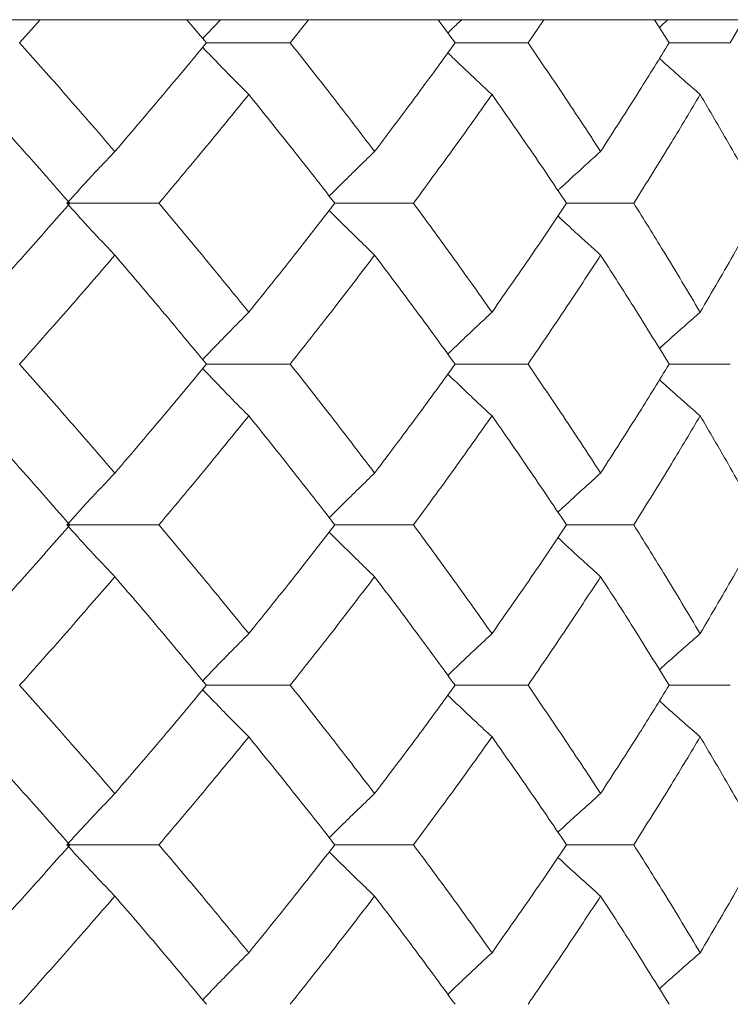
# Model space of a CAD drawing. Header units: inches. Extents: x -4.1 to 22.6, y -10.2 to 17.8.
# Tile 63 of 142: x 6.516 to 6.786, y -0.082 to 0.292. Entities that reach past the tile are written whole.
import ezdxf

# ---------------------------------------------------------------- set-up
doc = ezdxf.new("R2010")
doc.units = ezdxf.units.IN
doc.header["$MEASUREMENT"] = 0

msp = doc.modelspace()

# ---------------------------------------------------------------- linework, layer by layer
at = {"color": 7, "linetype": 'Continuous', "lineweight": 15}
for p, q in [((6.90571, 0.29188), (5.64373, 0.29188)), ((6.51594, 0.28306), (6.52376, 0.29188)), ((6.58698, 0.28306), (6.57958, 0.29188)), ((6.61887, 0.28306), (6.62582, 0.29188)), ((6.68156, 0.28306), (6.67507, 0.29188)), ((6.70931, 0.28306), (6.7153, 0.29188)), ((6.76297, 0.28306), (6.75746, 0.29188)), ((6.78626, 0.28306), (6.79124, 0.29188)), ((6.58698, 0.28306), (6.61887, 0.28306)), ((6.70931, 0.28306), (6.68156, 0.28306)), ((6.76297, 0.28306), (6.78626, 0.28306)), ((6.53386, 0.2221), (6.5689, 0.2221)), ((6.63586, 0.2221), (6.66571, 0.2221)), ((6.74952, 0.2221), (6.72397, 0.2221)), ((6.58698, 0.16098), (6.61887, 0.16098)), ((6.68156, 0.16098), (6.70931, 0.16098)), ((6.78626, 0.16098), (6.76297, 0.16098)), ((6.53386, 0.09986), (6.5689, 0.09986)), ((6.63586, 0.09986), (6.66571, 0.09986)), ((6.58698, 0.0389), (6.61887, 0.0389)), ((6.68156, 0.0389), (6.70931, 0.0389)), ((6.76297, 0.0389), (6.78626, 0.0389)), ((6.53386, -0.02172), (6.5689, -0.02172)), ((6.63586, -0.02172), (6.66571, -0.02172))]:
    msp.add_line(p, q, dxfattribs=at)
for points, knots in [([(6.59244, 0.29188), (6.5924, 0.29185), (6.5901, 0.2895), (6.58782, 0.28711), (6.58557, 0.28475)], [0, 0, 0, 0, 0.013315, 1, 1, 1, 1]), ([(6.67879, 0.28682), (6.67941, 0.28742), (6.68116, 0.28912), (6.68294, 0.29079), (6.68409, 0.29188)], [0, 0, 0, 0, 0.348801, 1, 1, 1, 1]), ([(6.76252, 0.29188), (6.76248, 0.29185), (6.7614, 0.29089), (6.76032, 0.28991), (6.75928, 0.28896)], [0, 0, 0, 0, 0.032561, 1, 1, 1, 1]), ([(6.55214, 0.24179), (6.54547, 0.2495), (6.53357, 0.26327), (6.52133, 0.27702), (6.51594, 0.28306)], [0, 0, 0, 0, 0.560339, 1, 1, 1, 1]), ([(6.55214, 0.24179), (6.55874, 0.2495), (6.57051, 0.26327), (6.58195, 0.27702), (6.58698, 0.28306)], [0, 0, 0, 0, 0.560338, 1, 1, 1, 1]), ([(6.60309, 0.26343), (6.60129, 0.26523), (6.5977, 0.26884), (6.59185, 0.27481), (6.58783, 0.27901), (6.58557, 0.28137)], [0, 0, 0, 0, 0.30526, 0.610522, 1, 1, 1, 1]), ([(6.65095, 0.24179), (6.64506, 0.2495), (6.63455, 0.26327), (6.62366, 0.27702), (6.61887, 0.28306)], [0, 0, 0, 0, 0.560339, 1, 1, 1, 1]), ([(6.65095, 0.24179), (6.65677, 0.2495), (6.66715, 0.26327), (6.67716, 0.27702), (6.68156, 0.28306)], [0, 0, 0, 0, 0.560339, 1, 1, 1, 1]), ([(6.73693, 0.24179), (6.73188, 0.2495), (6.72286, 0.26327), (6.71344, 0.27702), (6.70931, 0.28306)], [0, 0, 0, 0, 0.560339, 1, 1, 1, 1]), ([(6.73693, 0.24179), (6.7419, 0.2495), (6.75076, 0.26327), (6.75924, 0.27702), (6.76297, 0.28306)], [0, 0, 0, 0, 0.5603393, 1, 1, 1, 1]), ([(6.6788, 0.27929), (6.67941, 0.2787), (6.68194, 0.27626), (6.68752, 0.27095), (6.69254, 0.26629), (6.69561, 0.26343)], [0, 0, 0, 0, 0.109924, 0.454637, 1, 1, 1, 1]), ([(6.7748, 0.26343), (6.77273, 0.26523), (6.76859, 0.26884), (6.76342, 0.27341), (6.76034, 0.2762), (6.75929, 0.27714)], [0, 0, 0, 0, 0.398228, 0.796463, 1, 1, 1, 1]), ([(6.53507, 0.2221), (6.52829, 0.22983), (6.51617, 0.24361), (6.50372, 0.25737), (6.49825, 0.26343)], [0, 0, 0, 0, 0.5602737, 1, 1, 1, 1]), ([(6.5689, 0.2221), (6.57538, 0.22983), (6.58694, 0.24361), (6.59815, 0.25737), (6.60309, 0.26343)], [0, 0, 0, 0, 0.5602729, 1, 1, 1, 1]), ([(6.63586, 0.2221), (6.62984, 0.22983), (6.61909, 0.24361), (6.60798, 0.25737), (6.60309, 0.26343)], [0, 0, 0, 0, 0.560273, 1, 1, 1, 1]), ([(6.66571, 0.2221), (6.6714, 0.22983), (6.68154, 0.24361), (6.69131, 0.25737), (6.69561, 0.26343)], [0, 0, 0, 0, 0.560273, 1, 1, 1, 1]), ([(6.72397, 0.2221), (6.71878, 0.22983), (6.70951, 0.24361), (6.69986, 0.25737), (6.69561, 0.26343)], [0, 0, 0, 0, 0.560273, 1, 1, 1, 1]), ([(6.74952, 0.2221), (6.75435, 0.22983), (6.76297, 0.24361), (6.77118, 0.25737), (6.7748, 0.26343)], [0, 0, 0, 0, 0.560273, 1, 1, 1, 1]), ([(6.79844, 0.2221), (6.79414, 0.22983), (6.78646, 0.24361), (6.77836, 0.25737), (6.7748, 0.26343)], [0, 0, 0, 0, 0.560274, 1, 1, 1, 1]), ([(6.55214, 0.24179), (6.55043, 0.23999), (6.547, 0.23637), (6.5409, 0.22983), (6.53654, 0.22504), (6.53386, 0.2221)], [0, 0, 0, 0, 0.278869, 0.55774, 1, 1, 1, 1]), ([(6.65095, 0.24179), (6.64908, 0.23999), (6.64534, 0.23637), (6.63959, 0.23073), (6.63573, 0.22686), (6.63372, 0.22483)], [0, 0, 0, 0, 0.3232504, 0.6465029, 1, 1, 1, 1]), ([(6.72068, 0.22695), (6.72093, 0.22719), (6.72316, 0.22928), (6.72856, 0.23424), (6.73375, 0.23892), (6.73693, 0.24179)], [0, 0, 0, 0, 0.04665, 0.415321, 1, 1, 1, 1]), ([(6.49825, 0.1807), (6.50521, 0.18844), (6.51764, 0.20224), (6.52975, 0.21604), (6.53507, 0.2221)], [0, 0, 0, 0, 0.560136, 1, 1, 1, 1]), ([(6.55214, 0.2024), (6.55043, 0.20421), (6.547, 0.20782), (6.5409, 0.21437), (6.53654, 0.21916), (6.53386, 0.2221)], [0, 0, 0, 0, 0.2787742, 0.5575507, 1, 1, 1, 1]), ([(6.60309, 0.1807), (6.5968, 0.18844), (6.58557, 0.20224), (6.57399, 0.21604), (6.5689, 0.2221)], [0, 0, 0, 0, 0.5601356, 1, 1, 1, 1]), ([(6.60309, 0.1807), (6.6093, 0.18844), (6.6204, 0.20224), (6.63114, 0.21604), (6.63586, 0.2221)], [0, 0, 0, 0, 0.560136, 1, 1, 1, 1]), ([(6.69561, 0.1807), (6.69013, 0.18844), (6.68035, 0.20224), (6.67018, 0.21604), (6.66571, 0.2221)], [0, 0, 0, 0, 0.5601361, 1, 1, 1, 1]), ([(6.69561, 0.1807), (6.70101, 0.18844), (6.71065, 0.20224), (6.7199, 0.21604), (6.72397, 0.2221)], [0, 0, 0, 0, 0.560136, 1, 1, 1, 1]), ([(6.7748, 0.1807), (6.77019, 0.18844), (6.76196, 0.20224), (6.75332, 0.21604), (6.74952, 0.2221)], [0, 0, 0, 0, 0.560136, 1, 1, 1, 1]), ([(6.7748, 0.1807), (6.77932, 0.18844), (6.7874, 0.20224), (6.79507, 0.21604), (6.79844, 0.2221)], [0, 0, 0, 0, 0.560136, 1, 1, 1, 1]), ([(6.65095, 0.2024), (6.64908, 0.20421), (6.64535, 0.20782), (6.6396, 0.21347), (6.63574, 0.21735), (6.63372, 0.21937)], [0, 0, 0, 0, 0.323204, 0.646413, 1, 1, 1, 1]), ([(6.72069, 0.21724), (6.72094, 0.21701), (6.72316, 0.21493), (6.72856, 0.20996), (6.73375, 0.20527), (6.73693, 0.2024)], [0, 0, 0, 0, 0.046119, 0.414823, 1, 1, 1, 1]), ([(6.51594, 0.16098), (6.52279, 0.16871), (6.53501, 0.18252), (6.54691, 0.19633), (6.55214, 0.2024)], [0, 0, 0, 0, 0.560071, 1, 1, 1, 1]), ([(6.58698, 0.16098), (6.58057, 0.16871), (6.56912, 0.18252), (6.55733, 0.19633), (6.55214, 0.2024)], [0, 0, 0, 0, 0.560071, 1, 1, 1, 1]), ([(6.61887, 0.16098), (6.62496, 0.16871), (6.63583, 0.18252), (6.64633, 0.19633), (6.65095, 0.2024)], [0, 0, 0, 0, 0.560071, 1, 1, 1, 1]), ([(6.68156, 0.16098), (6.67595, 0.16871), (6.66593, 0.18252), (6.65553, 0.19633), (6.65095, 0.2024)], [0, 0, 0, 0, 0.560071, 1, 1, 1, 1]), ([(6.70931, 0.16098), (6.71457, 0.16871), (6.72396, 0.18252), (6.73297, 0.19633), (6.73693, 0.2024)], [0, 0, 0, 0, 0.56007, 1, 1, 1, 1]), ([(6.76297, 0.16098), (6.75821, 0.16871), (6.74973, 0.18252), (6.74084, 0.19633), (6.73693, 0.2024)], [0, 0, 0, 0, 0.56007, 1, 1, 1, 1]), ([(6.60309, 0.1807), (6.60129, 0.1789), (6.59771, 0.17528), (6.59186, 0.16928), (6.58783, 0.16506), (6.58557, 0.16268)], [0, 0, 0, 0, 0.304693, 0.609386, 1, 1, 1, 1]), ([(6.69561, 0.1807), (6.69367, 0.1789), (6.68979, 0.17528), (6.68418, 0.16997), (6.68054, 0.16644), (6.6788, 0.16476)], [0, 0, 0, 0, 0.344017, 0.688036, 1, 1, 1, 1]), ([(6.75927, 0.16693), (6.76117, 0.16864), (6.76632, 0.17328), (6.77152, 0.17783), (6.7748, 0.1807)], [0, 0, 0, 0, 0.368888, 1, 1, 1, 1]), ([(6.55214, 0.11956), (6.54547, 0.12729), (6.53357, 0.1411), (6.52133, 0.1549), (6.51594, 0.16098)], [0, 0, 0, 0, 0.559933, 1, 1, 1, 1]), ([(6.55214, 0.11956), (6.55874, 0.12729), (6.57052, 0.1411), (6.58195, 0.1549), (6.58698, 0.16098)], [0, 0, 0, 0, 0.559932, 1, 1, 1, 1]), ([(6.65095, 0.11956), (6.64506, 0.12729), (6.63454, 0.1411), (6.62366, 0.1549), (6.61887, 0.16098)], [0, 0, 0, 0, 0.559933, 1, 1, 1, 1]), ([(6.65095, 0.11956), (6.65677, 0.12729), (6.66715, 0.1411), (6.67716, 0.1549), (6.68156, 0.16098)], [0, 0, 0, 0, 0.559932, 1, 1, 1, 1]), ([(6.73693, 0.11956), (6.73188, 0.12729), (6.72286, 0.1411), (6.71345, 0.1549), (6.70931, 0.16098)], [0, 0, 0, 0, 0.559933, 1, 1, 1, 1]), ([(6.73693, 0.11956), (6.7419, 0.12729), (6.75077, 0.1411), (6.75924, 0.1549), (6.76297, 0.16098)], [0, 0, 0, 0, 0.559933, 1, 1, 1, 1]), ([(6.60309, 0.14126), (6.60129, 0.14307), (6.59771, 0.14668), (6.59186, 0.15268), (6.58783, 0.1569), (6.58557, 0.15928)], [0, 0, 0, 0, 0.304725, 0.609448, 1, 1, 1, 1]), ([(6.69561, 0.14126), (6.69367, 0.14307), (6.68979, 0.14668), (6.68418, 0.15199), (6.68054, 0.15552), (6.67881, 0.1572)], [0, 0, 0, 0, 0.344117, 0.688235, 1, 1, 1, 1]), ([(6.75928, 0.15502), (6.76118, 0.15331), (6.76632, 0.14868), (6.77152, 0.14413), (6.7748, 0.14126)], [0, 0, 0, 0, 0.3685191, 1, 1, 1, 1]), ([(6.53507, 0.09986), (6.52829, 0.10758), (6.51617, 0.12138), (6.50373, 0.13518), (6.49825, 0.14126)], [0, 0, 0, 0, 0.559868, 1, 1, 1, 1]), ([(6.5689, 0.09986), (6.57538, 0.10758), (6.58694, 0.12138), (6.59815, 0.13518), (6.60309, 0.14126)], [0, 0, 0, 0, 0.559867, 1, 1, 1, 1]), ([(6.63586, 0.09986), (6.62984, 0.10758), (6.61909, 0.12138), (6.60798, 0.13518), (6.60309, 0.14126)], [0, 0, 0, 0, 0.5598681, 1, 1, 1, 1]), ([(6.66571, 0.09986), (6.6714, 0.10758), (6.68154, 0.12138), (6.69131, 0.13518), (6.69561, 0.14126)], [0, 0, 0, 0, 0.559867, 1, 1, 1, 1]), ([(6.72397, 0.09986), (6.71878, 0.10758), (6.70951, 0.12138), (6.69986, 0.13518), (6.69561, 0.14126)], [0, 0, 0, 0, 0.5598676, 1, 1, 1, 1]), ([(6.74952, 0.09986), (6.75435, 0.10758), (6.76297, 0.12138), (6.77118, 0.13518), (6.7748, 0.14126)], [0, 0, 0, 0, 0.559868, 1, 1, 1, 1]), ([(6.79844, 0.09986), (6.79414, 0.10758), (6.78645, 0.12138), (6.77836, 0.13518), (6.7748, 0.14126)], [0, 0, 0, 0, 0.559868, 1, 1, 1, 1]), ([(6.55214, 0.11956), (6.55043, 0.11775), (6.547, 0.11414), (6.5409, 0.10759), (6.53654, 0.1028), (6.53386, 0.09986)], [0, 0, 0, 0, 0.278776, 0.557551, 1, 1, 1, 1]), ([(6.65095, 0.11956), (6.64908, 0.11775), (6.64535, 0.11414), (6.63959, 0.10849), (6.63574, 0.10461), (6.63372, 0.10259)], [0, 0, 0, 0, 0.323147, 0.646295, 1, 1, 1, 1]), ([(6.73693, 0.11956), (6.73492, 0.11775), (6.73091, 0.11414), (6.72549, 0.10919), (6.7221, 0.10602), (6.72069, 0.1047)], [0, 0, 0, 0, 0.368555, 0.737106, 1, 1, 1, 1]), ([(6.49825, 0.05853), (6.50521, 0.06624), (6.51765, 0.08001), (6.52975, 0.09379), (6.53507, 0.09986)], [0, 0, 0, 0, 0.5597302, 1, 1, 1, 1]), ([(6.55214, 0.08017), (6.55043, 0.08198), (6.547, 0.08559), (6.5409, 0.09213), (6.53654, 0.09692), (6.53386, 0.09986)], [0, 0, 0, 0, 0.278869, 0.55774, 1, 1, 1, 1]), ([(6.60309, 0.05853), (6.5968, 0.06624), (6.58557, 0.08001), (6.574, 0.09379), (6.5689, 0.09986)], [0, 0, 0, 0, 0.55973, 1, 1, 1, 1]), ([(6.60309, 0.05853), (6.6093, 0.06624), (6.6204, 0.08001), (6.63113, 0.09379), (6.63586, 0.09986)], [0, 0, 0, 0, 0.55973, 1, 1, 1, 1]), ([(6.69561, 0.05853), (6.69013, 0.06624), (6.68034, 0.08001), (6.67019, 0.09379), (6.66571, 0.09986)], [0, 0, 0, 0, 0.55973, 1, 1, 1, 1]), ([(6.69561, 0.05853), (6.70101, 0.06624), (6.71065, 0.08001), (6.7199, 0.09379), (6.72397, 0.09986)], [0, 0, 0, 0, 0.559729, 1, 1, 1, 1]), ([(6.72397, 0.09986), (6.72402, 0.09986), (6.72694, 0.09986), (6.73545, 0.09986), (6.74392, 0.09986), (6.74952, 0.09986)], [0, 0, 0, 0, 0.005585, 0.34259, 1, 1, 1, 1]), ([(6.7748, 0.05853), (6.77019, 0.06624), (6.76196, 0.08001), (6.75332, 0.09379), (6.74952, 0.09986)], [0, 0, 0, 0, 0.55973, 1, 1, 1, 1]), ([(6.7748, 0.05853), (6.77932, 0.06624), (6.7874, 0.08001), (6.79507, 0.09379), (6.79844, 0.09986)], [0, 0, 0, 0, 0.55973, 1, 1, 1, 1]), ([(6.65095, 0.08017), (6.64908, 0.08198), (6.64534, 0.08559), (6.63959, 0.09123), (6.63574, 0.0951), (6.63372, 0.09713)], [0, 0, 0, 0, 0.323314, 0.64663, 1, 1, 1, 1]), ([(6.73693, 0.08017), (6.73492, 0.08198), (6.7309, 0.08559), (6.72549, 0.09053), (6.72211, 0.0937), (6.7207, 0.09501)], [0, 0, 0, 0, 0.368828, 0.737659, 1, 1, 1, 1]), ([(6.51594, 0.0389), (6.52279, 0.0466), (6.53502, 0.06034), (6.54691, 0.07411), (6.55214, 0.08017)], [0, 0, 0, 0, 0.5596643, 1, 1, 1, 1]), ([(6.58698, 0.0389), (6.58057, 0.0466), (6.56912, 0.06034), (6.55733, 0.07411), (6.55214, 0.08017)], [0, 0, 0, 0, 0.5596646, 1, 1, 1, 1]), ([(6.61887, 0.0389), (6.62496, 0.0466), (6.63583, 0.06034), (6.64633, 0.07411), (6.65095, 0.08017)], [0, 0, 0, 0, 0.559664, 1, 1, 1, 1]), ([(6.68156, 0.0389), (6.67595, 0.0466), (6.66592, 0.06034), (6.65553, 0.07411), (6.65095, 0.08017)], [0, 0, 0, 0, 0.559664, 1, 1, 1, 1]), ([(6.70931, 0.0389), (6.71457, 0.0466), (6.72396, 0.06034), (6.73296, 0.07411), (6.73693, 0.08017)], [0, 0, 0, 0, 0.559664, 1, 1, 1, 1]), ([(6.76297, 0.0389), (6.75821, 0.0466), (6.74972, 0.06034), (6.74084, 0.07411), (6.73693, 0.08017)], [0, 0, 0, 0, 0.559665, 1, 1, 1, 1]), ([(6.60309, 0.05853), (6.60129, 0.05673), (6.5977, 0.05312), (6.59185, 0.04715), (6.58783, 0.04295), (6.58557, 0.04059)], [0, 0, 0, 0, 0.305231, 0.610465, 1, 1, 1, 1]), ([(6.69561, 0.05853), (6.69367, 0.05673), (6.68978, 0.05312), (6.68417, 0.04784), (6.68053, 0.04433), (6.6788, 0.04266)], [0, 0, 0, 0, 0.344628, 0.689258, 1, 1, 1, 1]), ([(6.7748, 0.05853), (6.77273, 0.05673), (6.76859, 0.05312), (6.76342, 0.04855), (6.76033, 0.04576), (6.75928, 0.04481)], [0, 0, 0, 0, 0.398012, 0.796032, 1, 1, 1, 1]), ([(6.55214, -0.00221), (6.54547, 0.00545), (6.53356, 0.01914), (6.52133, 0.03286), (6.51594, 0.0389)], [0, 0, 0, 0, 0.559528, 1, 1, 1, 1]), ([(6.55214, -0.00221), (6.55873, 0.00545), (6.57052, 0.01914), (6.58195, 0.03286), (6.58698, 0.0389)], [0, 0, 0, 0, 0.5595273, 1, 1, 1, 1]), ([(6.65095, -0.00221), (6.64506, 0.00545), (6.63454, 0.01914), (6.62366, 0.03286), (6.61887, 0.0389)], [0, 0, 0, 0, 0.5595274, 1, 1, 1, 1]), ([(6.65095, -0.00221), (6.65677, 0.00545), (6.66716, 0.01914), (6.67716, 0.03286), (6.68156, 0.0389)], [0, 0, 0, 0, 0.559527, 1, 1, 1, 1]), ([(6.73693, -0.00221), (6.73188, 0.00545), (6.72285, 0.01914), (6.71345, 0.03286), (6.70931, 0.0389)], [0, 0, 0, 0, 0.559528, 1, 1, 1, 1]), ([(6.73693, -0.00221), (6.74189, 0.00545), (6.75077, 0.01914), (6.75924, 0.03286), (6.76297, 0.0389)], [0, 0, 0, 0, 0.559528, 1, 1, 1, 1]), ([(6.60309, 0.0193), (6.60129, 0.0211), (6.5977, 0.02471), (6.59185, 0.03066), (6.58782, 0.03486), (6.58557, 0.03721)], [0, 0, 0, 0, 0.305464, 0.610931, 1, 1, 1, 1]), ([(6.69561, 0.0193), (6.69366, 0.0211), (6.68977, 0.02471), (6.68417, 0.02998), (6.68053, 0.03348), (6.67881, 0.03514)], [0, 0, 0, 0, 0.3449537, 0.6899087, 1, 1, 1, 1]), ([(6.7748, 0.0193), (6.77273, 0.02111), (6.76858, 0.02471), (6.76341, 0.02926), (6.76033, 0.03205), (6.75929, 0.03299)], [0, 0, 0, 0, 0.398512, 0.79702, 1, 1, 1, 1]), ([(6.53507, -0.02172), (6.52829, -0.01408), (6.51616, -0.00042), (6.50373, 0.01327), (6.49825, 0.0193)], [0, 0, 0, 0, 0.559461, 1, 1, 1, 1]), ([(6.5689, -0.02172), (6.57537, -0.01408), (6.58694, -0.00042), (6.59815, 0.01327), (6.60309, 0.0193)], [0, 0, 0, 0, 0.559461, 1, 1, 1, 1]), ([(6.63586, -0.02172), (6.62984, -0.01408), (6.61908, -0.00042), (6.60798, 0.01327), (6.60309, 0.0193)], [0, 0, 0, 0, 0.559462, 1, 1, 1, 1]), ([(6.66571, -0.02172), (6.67139, -0.01408), (6.68155, -0.00042), (6.69131, 0.01327), (6.69561, 0.0193)], [0, 0, 0, 0, 0.5594616, 1, 1, 1, 1]), ([(6.72397, -0.02172), (6.71878, -0.01408), (6.70951, -0.00042), (6.69986, 0.01327), (6.69561, 0.0193)], [0, 0, 0, 0, 0.559462, 1, 1, 1, 1]), ([(6.74952, -0.02172), (6.75435, -0.01408), (6.76297, -0.00042), (6.77118, 0.01327), (6.7748, 0.0193)], [0, 0, 0, 0, 0.559461, 1, 1, 1, 1]), ([(6.79844, -0.02172), (6.79414, -0.01408), (6.78645, -0.00042), (6.77836, 0.01327), (6.7748, 0.0193)], [0, 0, 0, 0, 0.5594611, 1, 1, 1, 1]), ([(6.55214, -0.00221), (6.55042, -0.00401), (6.54699, -0.0076), (6.54088, -0.01409), (6.53653, -0.01882), (6.53386, -0.02172)], [0, 0, 0, 0, 0.279853, 0.559705, 1, 1, 1, 1]), ([(6.65095, -0.00221), (6.64908, -0.00401), (6.64533, -0.0076), (6.63958, -0.0132), (6.63572, -0.01703), (6.63372, -0.01902)], [0, 0, 0, 0, 0.324399, 0.648796, 1, 1, 1, 1]), ([(6.73693, -0.00221), (6.73491, -0.00401), (6.73089, -0.00761), (6.72547, -0.0125), (6.72209, -0.01564), (6.72069, -0.01693)], [0, 0, 0, 0, 0.3699752, 0.7399535, 1, 1, 1, 1]), ([(6.49825, -0.06274), (6.50521, -0.05507), (6.51764, -0.04138), (6.52975, -0.02772), (6.53507, -0.02172)], [0, 0, 0, 0, 0.560541, 1, 1, 1, 1]), ([(6.55214, -0.04123), (6.55042, -0.03943), (6.54699, -0.03583), (6.54088, -0.02935), (6.53653, -0.02461), (6.53386, -0.02172)], [0, 0, 0, 0, 0.279852, 0.559705, 1, 1, 1, 1]), ([(6.60309, -0.06274), (6.5968, -0.05507), (6.58558, -0.04138), (6.57399, -0.02772), (6.5689, -0.02172)], [0, 0, 0, 0, 0.560542, 1, 1, 1, 1]), ([(6.60309, -0.06274), (6.6093, -0.05507), (6.62039, -0.04138), (6.63114, -0.02772), (6.63586, -0.02172)], [0, 0, 0, 0, 0.560541, 1, 1, 1, 1]), ([(6.69561, -0.06274), (6.69013, -0.05507), (6.68035, -0.04138), (6.67018, -0.02772), (6.66571, -0.02172)], [0, 0, 0, 0, 0.560541, 1, 1, 1, 1]), ([(6.69561, -0.06274), (6.70101, -0.05507), (6.71064, -0.04138), (6.7199, -0.02772), (6.72397, -0.02172)], [0, 0, 0, 0, 0.5605418, 1, 1, 1, 1]), ([(6.72397, -0.02172), (6.72402, -0.02172), (6.72694, -0.02172), (6.73545, -0.02172), (6.74392, -0.02172), (6.74952, -0.02172)], [0, 0, 0, 0, 0.005585, 0.34259, 1, 1, 1, 1]), ([(6.7748, -0.06274), (6.77019, -0.05507), (6.76196, -0.04138), (6.75332, -0.02772), (6.74952, -0.02172)], [0, 0, 0, 0, 0.560542, 1, 1, 1, 1]), ([(6.7748, -0.06274), (6.77932, -0.05507), (6.7874, -0.04138), (6.79507, -0.02772), (6.79844, -0.02172)], [0, 0, 0, 0, 0.5605417, 1, 1, 1, 1]), ([(6.65095, -0.04123), (6.64908, -0.03943), (6.64533, -0.03583), (6.63958, -0.03024), (6.63573, -0.02641), (6.63372, -0.02442)], [0, 0, 0, 0, 0.324452, 0.648903, 1, 1, 1, 1]), ([(6.73693, -0.04123), (6.73491, -0.03943), (6.73089, -0.03583), (6.72547, -0.03094), (6.72209, -0.02781), (6.7207, -0.02652)], [0, 0, 0, 0, 0.370116, 0.740235, 1, 1, 1, 1]), ([(6.51594, -0.08234), (6.52279, -0.07465), (6.53501, -0.06093), (6.54691, -0.04724), (6.55214, -0.04123)], [0, 0, 0, 0, 0.560476, 1, 1, 1, 1]), ([(6.58698, -0.08234), (6.58057, -0.07465), (6.56913, -0.06093), (6.55733, -0.04724), (6.55214, -0.04123)], [0, 0, 0, 0, 0.560476, 1, 1, 1, 1]), ([(6.61887, -0.08234), (6.62496, -0.07465), (6.63582, -0.06093), (6.64633, -0.04724), (6.65095, -0.04123)], [0, 0, 0, 0, 0.560476, 1, 1, 1, 1]), ([(6.68156, -0.08234), (6.67595, -0.07465), (6.66593, -0.06093), (6.65553, -0.04724), (6.65095, -0.04123)], [0, 0, 0, 0, 0.560476, 1, 1, 1, 1]), ([(6.70931, -0.08234), (6.71457, -0.07465), (6.72396, -0.06093), (6.73297, -0.04724), (6.73693, -0.04123)], [0, 0, 0, 0, 0.560476, 1, 1, 1, 1]), ([(6.76297, -0.08234), (6.75821, -0.07465), (6.74973, -0.06093), (6.74084, -0.04724), (6.73693, -0.04123)], [0, 0, 0, 0, 0.560476, 1, 1, 1, 1]), ([(6.60309, -0.06274), (6.60129, -0.06454), (6.5977, -0.06814), (6.59185, -0.0741), (6.58782, -0.0783), (6.58557, -0.08065)], [0, 0, 0, 0, 0.30543, 0.610861, 1, 1, 1, 1]), ([(6.69561, -0.06274), (6.69366, -0.06454), (6.68977, -0.06814), (6.68416, -0.07342), (6.68052, -0.07692), (6.6788, -0.07858)], [0, 0, 0, 0, 0.344846, 0.689694, 1, 1, 1, 1]), ([(6.7748, -0.06274), (6.77273, -0.06454), (6.76858, -0.06815), (6.76341, -0.07271), (6.76032, -0.07549), (6.75928, -0.07644)], [0, 0, 0, 0, 0.398269, 0.796533, 1, 1, 1, 1])]:
    msp.add_open_spline(points, degree=3, knots=knots, dxfattribs=at)

doc.saveas('drawing.dxf')
